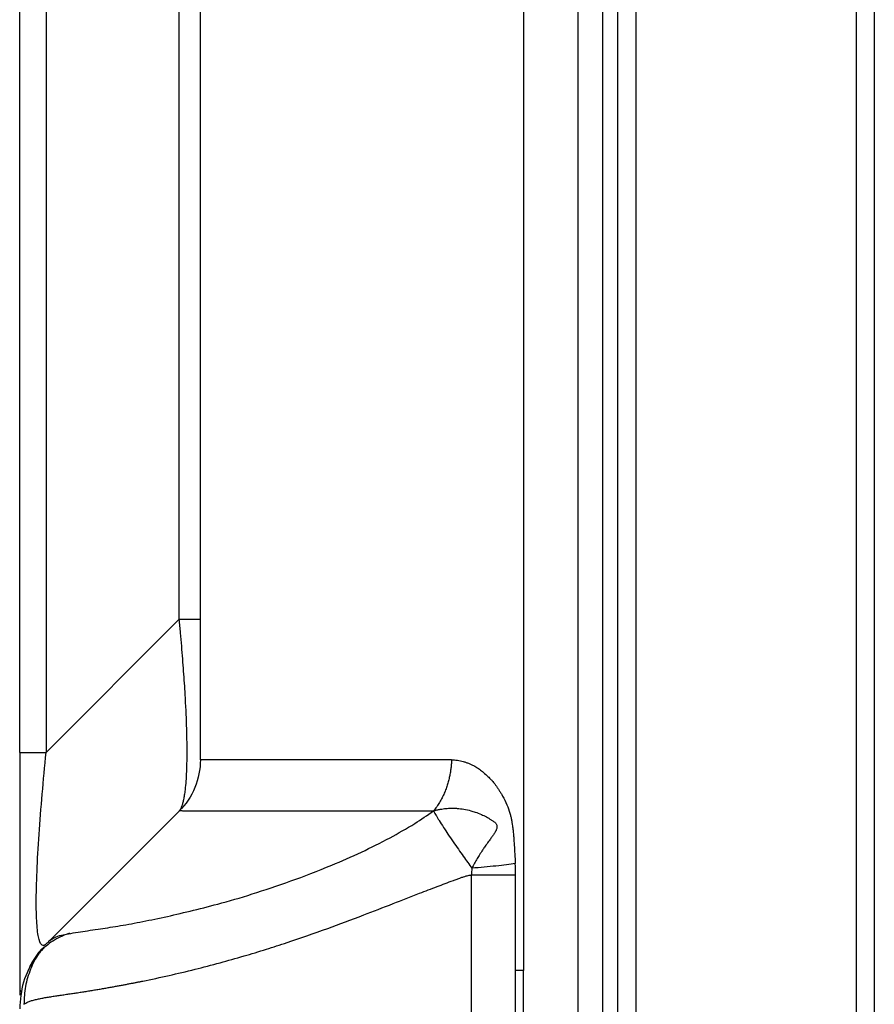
# Model space of a CAD drawing. Header units: millimetres. Extents: x 0 to 1118, y 0 to 864.
# Tile 13 of 256: x 68 to 76, y 364 to 373. Entities that reach past the tile are written whole.
import ezdxf

# ---------------------------------------------------------------- set-up
doc = ezdxf.new("R2010")
doc.units = ezdxf.units.MM

msp = doc.modelspace()

# ---------------------------------------------------------------- linework, layer by layer
at = {"color": 7, "linetype": 'Continuous', "lineweight": 25}
for p, q in [((73.4757, 309.911), (73.4757, 513.636)), ((73.6424, 513.636), (73.6424, 309.911)), ((75.6757, 513.636), (75.6757, 309.911)), ((75.8424, 513.636), (75.8424, 309.911)), ((72.6052, 414.361), (72.6052, 364.2943)), ((67.9591, 366.3061), (67.9591, 412.9384)), ((68.2031, 412.9384), (68.2031, 366.3061)), ((69.6251, 412.4181), (69.6251, 366.2371)), ((69.4305, 367.5335), (69.4305, 411.711)), ((69.4305, 367.5335), (68.2031, 366.3061)), ((67.9591, 366.3061), (68.2031, 366.3061)), ((68.2363, 364.5716), (69.4302, 365.7654)), ((72.5338, 364.2943), (72.5338, 365.1733)), ((68.1495, 364.4793), (68.0605, 364.3455)), ((68.1839, 364.5138), (68.1509, 364.4805)), ((68.1868, 364.511), (68.161, 364.4797))]:
    msp.add_line(p, q, dxfattribs=at)
at = {"color": 8, "linetype": 'Continuous', "lineweight": 25}
for p, q in [((73.1068, 463.7443), (73.1068, 358.6443)), ((73.338, 358.6443), (73.338, 463.7443)), ((69.4305, 367.5335), (69.6253, 367.5335)), ((72.124, 365.1733), (72.124, 358.6443)), ((68.3446, 364.6201), (68.3446, 364.6041)), ((72.5338, 358.6443), (72.5338, 364.2943)), ((72.6052, 358.6443), (72.6051, 364.2943))]:
    msp.add_line(p, q, dxfattribs=at)
at = {"color": 7, "linetype": 'Continuous', "lineweight": 25}
msp.add_arc((68.7924, 363.9491), 0.8333, 140.71442, 152.84838, dxfattribs=at)
for points, knots in [([(69.4305, 365.7657), (69.4325, 365.7679), (69.4365, 365.7723), (69.4423, 365.7809), (69.4478, 365.7909), (69.4531, 365.8024), (69.4581, 365.8155), (69.4629, 365.83), (69.4673, 365.8459), (69.4715, 365.8633), (69.4755, 365.882), (69.4791, 365.9022), (69.4825, 365.9237), (69.4907, 365.9826), (69.5004, 366.0981), (69.5049, 366.3043), (69.5005, 366.5523), (69.49, 366.7736), (69.4794, 366.9445), (69.4717, 367.0543), (69.463, 367.1684), (69.4533, 367.2866), (69.4424, 367.4086), (69.4345, 367.4915), (69.4305, 367.5335)], [0, 0, 0, 0, 0.023278, 0.046294, 0.069056, 0.09157, 0.113842, 0.13588, 0.157691, 0.179284, 0.200665, 0.221843, 0.242826, 0.263623, 0.382911, 0.499458, 0.616029, 0.735275, 0.777207, 0.81993, 0.86351, 0.908009, 0.953488, 1, 1, 1, 1]), ([(67.9591, 366.3061), (67.9591, 366.127), (67.9591, 365.7865), (67.9591, 365.313), (67.9591, 364.9119), (67.9591, 364.5803), (67.9591, 364.3169), (67.9591, 364.1412), (67.9591, 364.0866), (67.9591, 364.0674)], [0, 0, 0, 0, 0.182028, 0.345915, 0.494979, 0.634227, 0.772273, 0.920025, 1, 1, 1, 1]), ([(68.2031, 364.5384), (68.1903, 364.5255), (68.1781, 364.521), (68.1562, 364.533), (68.1464, 364.5497), (68.1299, 364.6088), (68.1233, 364.6513), (68.1143, 364.7651), (68.112, 364.8364), (68.112, 365.0052), (68.1143, 365.1025), (68.1233, 365.3152), (68.1299, 365.4304), (68.1464, 365.6704), (68.1562, 365.7952), (68.1781, 366.0486), (68.1903, 366.1773), (68.2031, 366.3061)], [0, 0, 0, 0, 0.125, 0.125, 0.25, 0.25, 0.375, 0.375, 0.5, 0.5, 0.625, 0.625, 0.75, 0.75, 0.875, 0.875, 1, 1, 1, 1]), ([(69.6257, 366.2372), (69.6257, 366.1521), (69.6088, 366.0636), (69.541, 365.9001), (69.4903, 365.8256), (69.4301, 365.7655)], [0, 0, 0, 0, 0.5, 0.5, 1, 1, 1, 1]), ([(71.9431, 366.2372), (71.8008, 366.2373), (71.6643, 366.2371), (71.4012, 366.2371), (71.2745, 366.2371), (70.908, 366.237), (70.6813, 366.2371), (70.3707, 366.2371), (70.2721, 366.2371), (70.0871, 366.2371), (70.0007, 366.2371), (69.845, 366.237), (69.7754, 366.2371), (69.6939, 366.2371), (69.6707, 366.237), (69.6366, 366.2369), (69.6257, 366.2372), (69.6257, 366.2372)], [0, 0, 0, 0, 0.125, 0.125, 0.25, 0.25, 0.5, 0.5, 0.625, 0.625, 0.75, 0.75, 0.875, 0.875, 0.9375, 0.9375, 1, 1, 1, 1]), ([(71.9431, 366.2372), (71.9426, 366.2262), (71.9414, 366.2035), (71.9381, 366.1685), (71.9332, 366.1317), (71.9265, 366.0932), (71.9176, 366.0532), (71.9063, 366.0122), (71.8923, 365.9703), (71.8754, 365.9281), (71.8555, 365.886), (71.8324, 365.8446), (71.8063, 365.8041), (71.7866, 365.7791), (71.7766, 365.7664)], [0, 0, 0, 0, 0.063353, 0.130558, 0.201638, 0.276582, 0.355343, 0.437833, 0.523918, 0.613413, 0.706082, 0.801638, 0.89974, 1, 1, 1, 1]), ([(71.9416, 366.2372), (71.9508, 366.2369), (71.9691, 366.2363), (71.9966, 366.2332), (72.0239, 366.2284), (72.0509, 366.2219), (72.0777, 366.2136), (72.1043, 366.2036), (72.1307, 366.1918), (72.1594, 366.1771), (72.1917, 366.1566), (72.2288, 366.1278), (72.2662, 366.0946), (72.2985, 366.0643), (72.3221, 366.0402), (72.3382, 366.0193), (72.3528, 365.9996), (72.3676, 365.9781), (72.3828, 365.9548), (72.3983, 365.9296), (72.4233, 365.8874), (72.4539, 365.8286), (72.4775, 365.7618), (72.4895, 365.7126), (72.4963, 365.681), (72.5023, 365.6466), (72.5075, 365.6085), (72.5123, 365.5662), (72.5167, 365.5132), (72.5211, 365.4474), (72.526, 365.3664), (72.529, 365.3099), (72.5306, 365.2803)], [0, 0, 0, 0, 0.032533, 0.064644, 0.096375, 0.127767, 0.158862, 0.189705, 0.220341, 0.250817, 0.290188, 0.334798, 0.3848, 0.427629, 0.454029, 0.4729, 0.492676, 0.513382, 0.535039, 0.557666, 0.58128, 0.646795, 0.703201, 0.725365, 0.746316, 0.766114, 0.792662, 0.819621, 0.847043, 0.893223, 0.944206, 1, 1, 1, 1]), ([(71.7757, 365.7654), (71.7486, 365.7654), (71.6935, 365.7654), (71.6114, 365.7654), (71.5283, 365.7654), (71.4445, 365.7653), (71.3554, 365.7652), (71.2619, 365.7652), (71.1328, 365.7654), (71.0045, 365.7653), (70.8217, 365.7653), (70.6439, 365.7654), (70.4509, 365.7654), (70.3386, 365.7653), (70.2767, 365.7653), (70.2591, 365.7653), (70.2394, 365.7653), (70.2178, 365.7653), (70.1943, 365.7653), (70.1691, 365.7653), (70.1422, 365.7653), (70.1138, 365.7653), (70.0841, 365.7653), (70.0531, 365.7653), (70.0211, 365.7653), (69.9881, 365.7653), (69.9543, 365.7653), (69.9199, 365.7653), (69.885, 365.7653), (69.8499, 365.7653), (69.8147, 365.7653), (69.7796, 365.7653), (69.7448, 365.7653), (69.7105, 365.7653), (69.6768, 365.7653), (69.6442, 365.7653), (69.6127, 365.7653), (69.5827, 365.7654), (69.5544, 365.7654), (69.5281, 365.7654), (69.5042, 365.7654), (69.4829, 365.7654), (69.4647, 365.7654), (69.4499, 365.7655), (69.4389, 365.7655), (69.4316, 365.7655), (69.4306, 365.7655), (69.4301, 365.7655)], [0, 0, 0, 0, 0.023717, 0.048104, 0.073195, 0.098978, 0.125334, 0.156513, 0.188074, 0.250801, 0.28476, 0.376326, 0.440792, 0.501825, 0.508065, 0.51519, 0.523183, 0.532026, 0.541696, 0.55217, 0.563423, 0.575427, 0.588155, 0.601573, 0.615651, 0.630352, 0.64564, 0.661477, 0.677823, 0.694637, 0.711878, 0.7295, 0.747459, 0.76571, 0.784203, 0.802883, 0.82169, 0.840566, 0.859444, 0.878253, 0.896916, 0.91535, 0.93346, 0.95112, 0.968195, 0.984539, 1, 1, 1, 1]), ([(71.7766, 365.7664), (71.7872, 365.7693), (71.8076, 365.7749), (71.8373, 365.781), (71.8648, 365.7855), (71.89, 365.7884), (71.913, 365.7903), (71.9336, 365.7912), (71.952, 365.7914), (71.9679, 365.7912), (71.9814, 365.7907), (72.0107, 365.7889), (72.0567, 365.7832), (72.1122, 365.7702), (72.1661, 365.7537), (72.2145, 365.7355), (72.2641, 365.7118), (72.2965, 365.6916), (72.3182, 365.6773), (72.3296, 365.6702), (72.3402, 365.6627), (72.3487, 365.6554), (72.3551, 365.6464), (72.3602, 365.6353), (72.3623, 365.6218), (72.3612, 365.6095), (72.3579, 365.5977), (72.3523, 365.5845), (72.3451, 365.5717), (72.3342, 365.5542), (72.3197, 365.5334), (72.3036, 365.5105), (72.2884, 365.4895), (72.2694, 365.4643), (72.2489, 365.4362), (72.2247, 365.3997), (72.2032, 365.3652), (72.1696, 365.3097), (72.1461, 365.2679), (72.1292, 365.2381)], [0, 0, 0, 0, 0.035153, 0.067725, 0.097718, 0.125136, 0.149981, 0.172254, 0.191947, 0.209051, 0.223558, 0.23546, 0.303291, 0.371172, 0.414151, 0.476539, 0.52656, 0.576201, 0.586427, 0.600436, 0.614239, 0.623032, 0.631181, 0.643134, 0.653076, 0.662496, 0.670995, 0.680816, 0.695518, 0.705458, 0.729508, 0.755274, 0.7713, 0.790165, 0.82893, 0.852008, 0.890908, 0.922088, 1, 1, 1, 1]), ([(71.7766, 365.7664), (71.7784, 365.7629), (71.7823, 365.7553), (71.7898, 365.7416), (71.7996, 365.7243), (71.8124, 365.7028), (71.8341, 365.6677), (71.8658, 365.6183), (71.9095, 365.552), (71.9556, 365.4838), (72.0032, 365.4151), (72.0486, 365.3508), (72.0902, 365.2924), (72.1169, 365.2553), (72.1292, 365.2381)], [0, 0, 0, 0, 0.034698, 0.076422, 0.125343, 0.181624, 0.245397, 0.379678, 0.499341, 0.622732, 0.73473, 0.834927, 0.923281, 1, 1, 1, 1]), ([(72.5309, 365.2803), (72.4826, 365.2728), (72.4214, 365.265), (72.2831, 365.2505), (72.2062, 365.2437), (72.1292, 365.2381)], [0, 0, 0, 0, 0.5, 0.5, 1, 1, 1, 1]), ([(67.9985, 363.9823), (68.0024, 363.9851), (68.0101, 363.9906), (68.0233, 363.9979), (68.0376, 364.0046), (68.0529, 364.0107), (68.0691, 364.0162), (68.0863, 364.0212), (68.1041, 364.0258), (68.1227, 364.0301), (68.1419, 364.0342), (68.1617, 364.0381), (68.1819, 364.0418), (68.2027, 364.0455), (68.2238, 364.049), (68.2452, 364.0525), (68.267, 364.0559), (68.289, 364.0592), (68.3112, 364.0626), (68.3337, 364.0659), (68.3562, 364.0693), (68.3789, 364.0726), (68.4016, 364.076), (68.4244, 364.0794), (68.4472, 364.0828), (68.47, 364.0862), (68.4927, 364.0896), (68.5154, 364.0931), (68.538, 364.0966), (68.5605, 364.1001), (68.5828, 364.1037), (68.605, 364.1072), (68.627, 364.1108), (68.6488, 364.1144), (68.6705, 364.118), (68.6918, 364.1216), (68.7129, 364.1252), (68.7338, 364.1287), (68.7543, 364.1323), (68.7746, 364.1359), (68.7945, 364.1394), (68.8141, 364.1429), (68.8334, 364.1464), (68.8523, 364.1499), (68.8708, 364.1533), (68.889, 364.1567), (68.9067, 364.16), (68.924, 364.1633), (68.9409, 364.1665), (68.9574, 364.1697), (68.9734, 364.1728), (68.989, 364.1758), (69.0041, 364.1788), (69.0187, 364.1817), (69.0328, 364.1845), (69.0465, 364.1872), (69.0596, 364.1898), (69.0722, 364.1923), (69.0844, 364.1947), (69.1695, 364.2118), (69.3281, 364.2455), (69.5666, 364.3021), (69.7979, 364.3622), (70.0185, 364.4244), (70.2252, 364.4872), (70.4782, 364.5691), (70.7729, 364.6707), (71.1026, 364.7944), (71.3875, 364.9054), (71.6162, 364.994), (71.8036, 365.0654), (71.9203, 365.1104), (71.9929, 365.1377), (72.024, 365.149), (72.0514, 365.1583), (72.0751, 365.1657), (72.0948, 365.1706), (72.1107, 365.1737), (72.1201, 365.1734), (72.124, 365.1733)], [0, 0, 0, 0, 0.011755, 0.023365, 0.034834, 0.046166, 0.057362, 0.068423, 0.079348, 0.090131, 0.100769, 0.111257, 0.121594, 0.131779, 0.141812, 0.151691, 0.161417, 0.170989, 0.180407, 0.189671, 0.198779, 0.207733, 0.216533, 0.225178, 0.233668, 0.242004, 0.250186, 0.258213, 0.266085, 0.273804, 0.281368, 0.288777, 0.296032, 0.303133, 0.31008, 0.316873, 0.323511, 0.329995, 0.336326, 0.342502, 0.348524, 0.354392, 0.360105, 0.365665, 0.371071, 0.376322, 0.38142, 0.386364, 0.391153, 0.395788, 0.40027, 0.404597, 0.40877, 0.412788, 0.416653, 0.420363, 0.423919, 0.427321, 0.430568, 0.433661, 0.495573, 0.552421, 0.604218, 0.650991, 0.692726, 0.729389, 0.797713, 0.853907, 0.897086, 0.933831, 0.957186, 0.978045, 0.982819, 0.98706, 0.990754, 0.993893, 0.996473, 0.998501, 1, 1, 1, 1]), ([(72.5338, 365.1733), (72.5277, 365.1733), (72.5144, 365.1733), (72.4915, 365.1733), (72.4643, 365.1733), (72.432, 365.1733), (72.3942, 365.1733), (72.3447, 365.1733), (72.2865, 365.1733), (72.2243, 365.1733), (72.1711, 365.1733), (72.1385, 365.1733), (72.124, 365.1733)], [0, 0, 0, 0, 0.060315, 0.12984, 0.208573, 0.296515, 0.393663, 0.500017, 0.659569, 0.79609, 0.90957, 1, 1, 1, 1]), ([(68.417, 364.6392), (68.3626, 364.6159), (68.2522, 364.5688), (68.1845, 364.5041), (68.1501, 364.4713)], [0, 0, 0, 0, 0.4929127, 1, 1, 1, 1]), ([(68.2363, 364.5715), (68.2257, 364.5609), (68.2092, 364.5444), (68.2061, 364.5414), (68.205, 364.5403)], [0, 0, 0, 0, 0.643632, 1, 1, 1, 1]), ([(68.2365, 364.5714), (68.2654, 364.59), (68.305, 364.6154), (68.3864, 364.6284), (68.4084, 364.6319)], [0, 0, 0, 0, 0.730135, 1, 1, 1, 1]), ([(68.1013, 364.4144), (68.0594, 364.3402), (67.9763, 364.1927), (67.9653, 364.0238), (67.9598, 363.94)], [0, 0, 0, 0, 0.503774, 1, 1, 1, 1]), ([(67.9618, 364.1235), (67.9621, 364.1133), (67.9627, 364.0932), (67.9649, 364.096), (67.966, 364.0974)], [0, 0, 0, 0, 0.504029, 1, 1, 1, 1])]:
    msp.add_open_spline(points, degree=3, knots=knots, dxfattribs=at)
at = {"color": 8, "linetype": 'Continuous', "lineweight": 25}
for points, knots in [([(68.4084, 364.6319), (68.4373, 364.6375), (68.5122, 364.6518), (68.6695, 364.6731), (68.8603, 364.7025), (69.0652, 364.7393), (69.2882, 364.7851), (69.5284, 364.8406), (69.7962, 364.9082), (70.1026, 364.9971), (70.4529, 365.1148), (70.7923, 365.2443), (71.1013, 365.3783), (71.3591, 365.5088), (71.5832, 365.6336), (71.7189, 365.7268), (71.7766, 365.7664)], [0, 0, 0, 0, 0.0577, 0.149512, 0.229366, 0.30768, 0.385946, 0.463532, 0.53988, 0.627661, 0.717748, 0.806741, 0.866716, 0.920823, 0.96631, 1, 1, 1, 1]), ([(68.161, 364.4797), (68.1527, 364.4698), (68.1091, 364.4186), (68.056, 364.3064), (68.0054, 364.1487), (68.0008, 364.0377), (67.9985, 363.9823)], [0, 0, 0, 0, 0.072783, 0.379382, 0.690523, 1, 1, 1, 1])]:
    msp.add_open_spline(points, degree=3, knots=knots, dxfattribs=at)
at = {"color": 7, "linetype": 'Continuous', "lineweight": 25}
for points in [[(72.1292, 365.2381), (72.1283, 365.2166), (72.1265, 365.195), (72.124, 365.1733)], [(72.5338, 365.1733), (72.534, 365.209), (72.533, 365.2447), (72.5309, 365.2803)], [(72.6052, 364.2943), (72.5811, 364.2943), (72.5573, 364.2943), (72.5338, 364.2943)]]:
    msp.add_open_spline(points, degree=3, dxfattribs=at)

doc.saveas('drawing.dxf')
